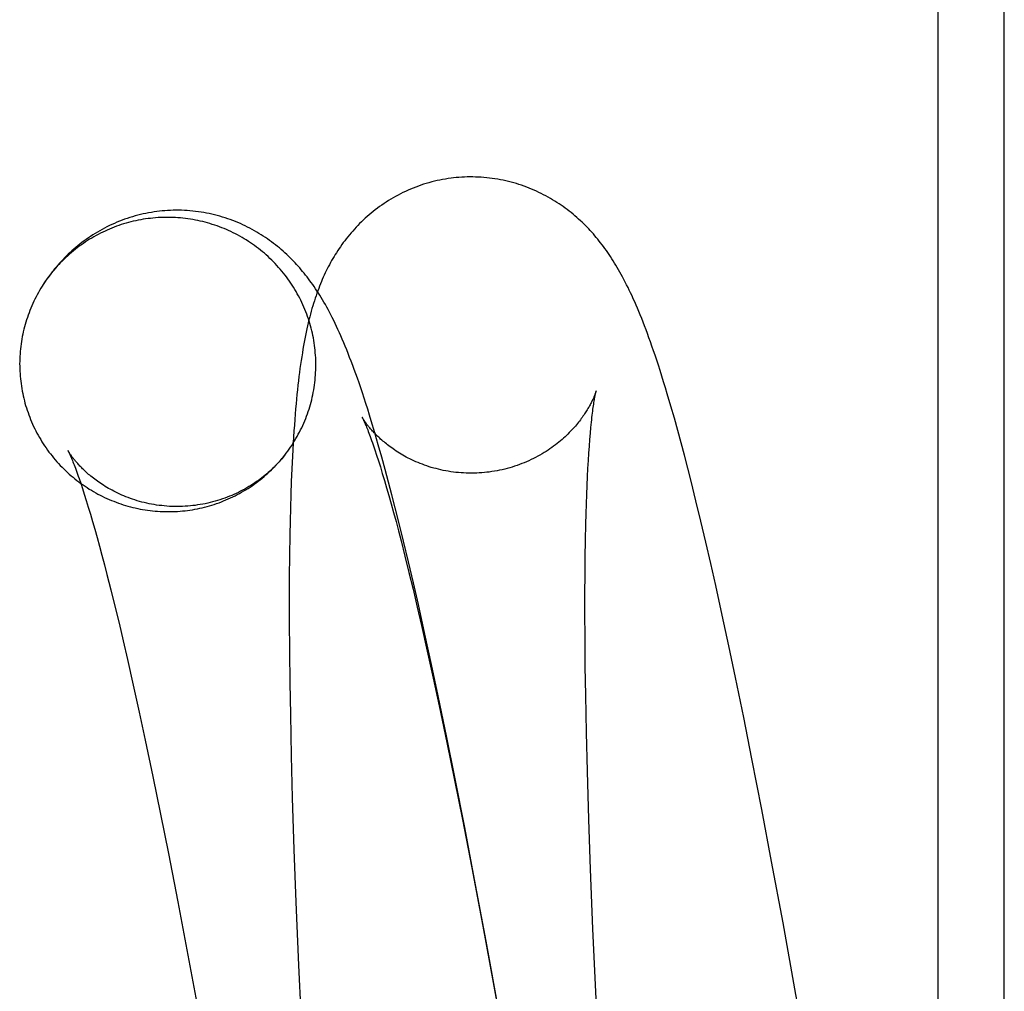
# Model space of a CAD drawing. Header units: inches. Extents: x 0 to 262, y 0 to 169.
# Tile 91 of 105: x 138.817 to 138.947, y 87.032 to 87.16. Entities that reach past the tile are written whole.
import ezdxf

# ---------------------------------------------------------------- set-up
doc = ezdxf.new("R2010")
doc.units = ezdxf.units.IN
doc.header["$LTSCALE"] = 14.384615
doc.header["$MEASUREMENT"] = 0
doc.linetypes.add('HIDDEN', pattern=[0.2, 0.1, -0.1])
doc.layers.add('DEFAULT_2', color=8, linetype='HIDDEN')

msp = doc.modelspace()

# ---------------------------------------------------------------- linework, layer by layer
at = {"layer": 'DEFAULT_2', "color": 8, "linetype": 'HIDDEN'}
for p, q in [((138.93813, 85.78387), (138.93813, 87.4876)), ((138.94684, 85.78387), (138.94684, 87.4876)), ((138.82123, 87.12609), (138.82094, 87.12568)), ((138.82056, 87.12514), (138.82038, 87.12487)), ((138.82086, 87.12558), (138.82056, 87.12514)), ((138.82104, 87.12583), (138.82074, 87.12541)), ((138.90295, 87.1088), (138.90248, 87.11042)), ((138.90341, 87.10719), (138.90295, 87.1088)), ((138.86398, 87.10527), (138.86351, 87.10684)), ((138.90386, 87.10558), (138.90341, 87.10719)), ((138.86444, 87.10368), (138.86398, 87.10527)), ((138.89229, 87.10441), (138.89236, 87.10522)), ((138.89236, 87.10522), (138.89243, 87.10597)), ((138.9043, 87.10397), (138.90386, 87.10558)), ((138.85323, 87.10391), (138.85313, 87.10222)), ((138.89222, 87.10354), (138.89229, 87.10441)), ((138.90473, 87.10232), (138.9043, 87.10397)), ((138.86376, 87.10368), (138.86398, 87.10304)), ((138.86398, 87.10304), (138.86421, 87.10235)), ((138.86489, 87.10208), (138.86444, 87.10368)), ((138.8921, 87.10164), (138.89216, 87.10262)), ((138.89216, 87.10262), (138.89222, 87.10354)), ((138.85313, 87.10222), (138.85305, 87.10054)), ((138.86421, 87.10235), (138.86445, 87.1016)), ((138.86445, 87.1016), (138.86471, 87.1008)), ((138.86534, 87.10045), (138.86489, 87.10208)), ((138.89204, 87.1006), (138.8921, 87.10164)), ((138.90517, 87.10064), (138.90473, 87.10232)), ((138.85305, 87.10054), (138.85298, 87.09886)), ((138.86471, 87.1008), (138.86497, 87.09993)), ((138.86578, 87.0988), (138.86534, 87.10045)), ((138.89198, 87.09951), (138.89204, 87.1006)), ((138.90561, 87.09892), (138.90517, 87.10064)), ((138.82505, 87.09927), (138.82527, 87.09863)), ((138.85298, 87.09886), (138.85292, 87.09715)), ((138.86497, 87.09993), (138.86525, 87.09901)), ((138.86525, 87.09901), (138.86553, 87.09804)), ((138.86622, 87.09713), (138.86578, 87.0988)), ((138.89193, 87.09836), (138.89198, 87.09951)), ((138.90626, 87.09631), (138.90561, 87.09892)), ((138.82527, 87.09863), (138.8255, 87.09794)), ((138.8255, 87.09794), (138.82574, 87.09719)), ((138.86553, 87.09804), (138.86583, 87.09701)), ((138.89188, 87.09717), (138.89193, 87.09836)), ((138.82574, 87.09719), (138.826, 87.09638)), ((138.826, 87.09638), (138.82626, 87.09551)), ((138.85292, 87.09715), (138.85287, 87.09541)), ((138.86583, 87.09701), (138.86613, 87.09593)), ((138.86666, 87.09542), (138.86622, 87.09713)), ((138.89183, 87.09592), (138.89188, 87.09717)), ((138.90691, 87.09363), (138.90626, 87.09631)), ((138.82626, 87.09551), (138.82654, 87.09459)), ((138.85287, 87.09541), (138.85282, 87.09365)), ((138.86613, 87.09593), (138.86645, 87.09479)), ((138.86645, 87.09479), (138.86677, 87.0936)), ((138.8671, 87.09369), (138.86666, 87.09542)), ((138.89179, 87.09461), (138.89183, 87.09592)), ((138.82654, 87.09459), (138.82682, 87.09361)), ((138.82682, 87.09361), (138.82712, 87.09258)), ((138.85282, 87.09365), (138.85278, 87.09185)), ((138.86677, 87.0936), (138.8671, 87.09236)), ((138.86775, 87.09103), (138.8671, 87.09369)), ((138.89176, 87.09326), (138.89179, 87.09461)), ((138.90755, 87.09088), (138.90691, 87.09363)), ((138.82712, 87.09258), (138.82743, 87.09149)), ((138.8671, 87.09236), (138.86743, 87.09107)), ((138.89171, 87.09115), (138.89176, 87.09326)), ((138.82743, 87.09149), (138.82774, 87.09036)), ((138.85278, 87.09185), (138.85274, 87.08911)), ((138.86743, 87.09107), (138.86794, 87.08905)), ((138.8684, 87.08831), (138.86775, 87.09103)), ((138.89168, 87.08892), (138.89171, 87.09115)), ((138.82774, 87.09036), (138.82806, 87.08916)), ((138.9082, 87.08807), (138.90755, 87.09088)), ((138.82806, 87.08916), (138.82839, 87.08792)), ((138.85274, 87.08911), (138.85272, 87.08631)), ((138.86794, 87.08905), (138.86847, 87.08691)), ((138.86906, 87.08553), (138.8684, 87.08831)), ((138.89165, 87.0866), (138.89168, 87.08892)), ((138.82839, 87.08792), (138.82872, 87.08663)), ((138.90885, 87.08519), (138.9082, 87.08807)), ((138.82872, 87.08663), (138.82924, 87.0846)), ((138.85272, 87.08631), (138.85271, 87.08344)), ((138.86847, 87.08691), (138.86901, 87.08468)), ((138.89164, 87.08418), (138.89165, 87.0866)), ((138.82924, 87.0846), (138.82977, 87.08246)), ((138.86901, 87.08468), (138.86957, 87.08234)), ((138.86971, 87.08268), (138.86906, 87.08553)), ((138.90972, 87.08126), (138.90885, 87.08519)), ((138.85271, 87.08344), (138.85271, 87.08051)), ((138.89164, 87.08166), (138.89164, 87.08418)), ((138.82977, 87.08246), (138.83031, 87.08022)), ((138.86957, 87.08234), (138.87013, 87.07991)), ((138.87058, 87.07878), (138.86971, 87.08268)), ((138.89166, 87.07817), (138.89164, 87.08166)), ((138.91058, 87.07723), (138.90972, 87.08126)), ((138.83031, 87.08022), (138.83086, 87.07788)), ((138.85271, 87.08051), (138.85273, 87.0765)), ((138.87013, 87.07991), (138.87089, 87.07653)), ((138.87145, 87.07477), (138.87058, 87.07878)), ((138.89169, 87.07452), (138.89166, 87.07817)), ((138.83086, 87.07788), (138.83142, 87.07545)), ((138.91145, 87.07309), (138.91058, 87.07723)), ((138.83142, 87.07545), (138.83219, 87.07206)), ((138.85273, 87.0765), (138.85278, 87.07239)), ((138.87089, 87.07653), (138.87167, 87.073)), ((138.87232, 87.07066), (138.87145, 87.07477)), ((138.89175, 87.07074), (138.89169, 87.07452)), ((138.87167, 87.073), (138.87246, 87.06932)), ((138.91254, 87.06779), (138.91145, 87.07309)), ((138.83219, 87.07206), (138.83297, 87.06852)), ((138.85278, 87.07239), (138.85286, 87.06818)), ((138.87341, 87.06539), (138.87232, 87.07066)), ((138.89185, 87.06582), (138.89175, 87.07074)), ((138.87246, 87.06932), (138.87346, 87.06453)), ((138.83297, 87.06852), (138.83376, 87.06484)), ((138.85286, 87.06818), (138.85297, 87.06278)), ((138.91362, 87.06236), (138.91254, 87.06779)), ((138.8745, 87.05997), (138.87341, 87.06539)), ((138.89197, 87.06072), (138.89185, 87.06582)), ((138.83376, 87.06484), (138.83476, 87.06005)), ((138.87346, 87.06453), (138.87448, 87.05955)), ((138.85297, 87.06278), (138.85312, 87.05724)), ((138.91492, 87.05568), (138.91362, 87.06236)), ((138.83476, 87.06005), (138.83578, 87.05506)), ((138.87581, 87.05331), (138.8745, 87.05997)), ((138.89216, 87.05439), (138.89197, 87.06072)), ((138.87448, 87.05955), (138.87551, 87.0544)), ((138.85312, 87.05724), (138.85334, 87.05044)), ((138.83578, 87.05506), (138.83681, 87.04991)), ((138.91622, 87.04886), (138.91492, 87.05568)), ((138.87551, 87.0544), (138.87675, 87.04802)), ((138.87712, 87.04649), (138.87581, 87.05331)), ((138.89239, 87.04784), (138.89216, 87.05439)), ((138.83681, 87.04991), (138.83805, 87.04352)), ((138.85334, 87.05044), (138.8536, 87.04349)), ((138.91772, 87.04076), (138.91622, 87.04886)), ((138.87675, 87.04802), (138.8782, 87.04034)), ((138.8927, 87.03998), (138.89239, 87.04784)), ((138.87863, 87.03838), (138.87712, 87.04649)), ((138.83805, 87.04352), (138.83951, 87.03583)), ((138.8536, 87.04349), (138.85394, 87.03522)), ((138.8782, 87.04034), (138.87966, 87.03246)), ((138.89311, 87.03079), (138.8927, 87.03998)), ((138.88034, 87.02895), (138.87863, 87.03838)), ((138.83951, 87.03583), (138.84096, 87.02795)), ((138.85394, 87.03522), (138.85438, 87.02564)), ((138.87966, 87.03246), (138.88089, 87.02561))]:
    msp.add_line(p, q, dxfattribs=at)
for points in [[(138.90248, 87.11042), (138.90224, 87.11121), (138.902, 87.11199), (138.90176, 87.11275), (138.90153, 87.11347), (138.90131, 87.11417), (138.90109, 87.11484), (138.90088, 87.11548), (138.90067, 87.11609), (138.90046, 87.11668), (138.90026, 87.11724), (138.90007, 87.11779), (138.89987, 87.11833), (138.89968, 87.11885), (138.89949, 87.11935), (138.8993, 87.11984), (138.89911, 87.12032), (138.89892, 87.12079), (138.89874, 87.12124), (138.89855, 87.12167), (138.89837, 87.1221), (138.89819, 87.12251), (138.89801, 87.12292), (138.89784, 87.12331), (138.89766, 87.12369), (138.89748, 87.12406), (138.89731, 87.12442), (138.89713, 87.12477), (138.89695, 87.12512), (138.89678, 87.12546), (138.8966, 87.12579), (138.89643, 87.12611), (138.89625, 87.12643), (138.89608, 87.12674), (138.8959, 87.12704), (138.89572, 87.12734), (138.89555, 87.12763), (138.89537, 87.12792), (138.89519, 87.1282), (138.89501, 87.12848), (138.89482, 87.12875), (138.89464, 87.12901), (138.89446, 87.12928), (138.89427, 87.12953), (138.89409, 87.12979), (138.8939, 87.13003), (138.89371, 87.13028), (138.89352, 87.13052), (138.89333, 87.13075), (138.89314, 87.13099), (138.89294, 87.13122), (138.89275, 87.13145), (138.89255, 87.13167), (138.89234, 87.13189), (138.89214, 87.13212), (138.89193, 87.13234), (138.89171, 87.13255), (138.89149, 87.13277), (138.89127, 87.13299), (138.89104, 87.1332), (138.8908, 87.13342), (138.89056, 87.13363), (138.89032, 87.13384), (138.89007, 87.13405), (138.88982, 87.13426), (138.88956, 87.13446), (138.8893, 87.13466), (138.88904, 87.13486), (138.88877, 87.13505), (138.88851, 87.13524), (138.88823, 87.13542), (138.88796, 87.1356), (138.88767, 87.13578), (138.88739, 87.13596), (138.8871, 87.13613), (138.8868, 87.1363), (138.8865, 87.13646), (138.8862, 87.13662), (138.88589, 87.13678), (138.88558, 87.13693), (138.88526, 87.13708), (138.88495, 87.13722), (138.88462, 87.13736), (138.8843, 87.13749), (138.88397, 87.13762), (138.88363, 87.13774), (138.8833, 87.13786), (138.88296, 87.13797), (138.88262, 87.13808), (138.88227, 87.13818), (138.88192, 87.13827), (138.88158, 87.13836), (138.88123, 87.13845), (138.88087, 87.13852), (138.88052, 87.13859), (138.88016, 87.13866), (138.8798, 87.13872), (138.87944, 87.13877), (138.87908, 87.13882), (138.87871, 87.13886), (138.87835, 87.13889), (138.87798, 87.13892), (138.87762, 87.13894), (138.87725, 87.13895), (138.87688, 87.13896), (138.87652, 87.13896), (138.87615, 87.13896), (138.87578, 87.13894), (138.87542, 87.13892), (138.87505, 87.1389), (138.87468, 87.13887), (138.87435, 87.13883)], [(138.87435, 87.13883), (138.87401, 87.13879), (138.87364, 87.13874), (138.87328, 87.13868), (138.87291, 87.13862), (138.87255, 87.13855), (138.87219, 87.13847), (138.87183, 87.13839), (138.87147, 87.1383), (138.87111, 87.1382), (138.87076, 87.1381), (138.87041, 87.13799), (138.87006, 87.13787), (138.86971, 87.13775), (138.86937, 87.13762), (138.86902, 87.13749), (138.86869, 87.13735), (138.86835, 87.1372), (138.86802, 87.13705), (138.86769, 87.1369), (138.86736, 87.13674), (138.86704, 87.13657), (138.86672, 87.1364), (138.8664, 87.13622), (138.86609, 87.13604), (138.86579, 87.13585), (138.86548, 87.13566), (138.86519, 87.13546), (138.86489, 87.13526), (138.8646, 87.13505), (138.86432, 87.13485), (138.86404, 87.13463), (138.86376, 87.13442), (138.86349, 87.1342), (138.86323, 87.13397), (138.86297, 87.13375), (138.86271, 87.13352), (138.86246, 87.13329), (138.86222, 87.13305), (138.86198, 87.13281), (138.86174, 87.13258), (138.86151, 87.13233), (138.86129, 87.13209), (138.86107, 87.13184), (138.86085, 87.1316), (138.86064, 87.13134), (138.86043, 87.13109), (138.86023, 87.13083), (138.86002, 87.13057), (138.85983, 87.13031), (138.85964, 87.13005), (138.85945, 87.12978), (138.85927, 87.12952), (138.8591, 87.12926), (138.85893, 87.12899), (138.85877, 87.12873), (138.85861, 87.12847), (138.85845, 87.12821), (138.8583, 87.12794), (138.85815, 87.12768), (138.85801, 87.12741), (138.85786, 87.12714), (138.85773, 87.12687), (138.85759, 87.1266), (138.85746, 87.12632), (138.85733, 87.12604), (138.8572, 87.12576), (138.85707, 87.12547), (138.85695, 87.12518), (138.85682, 87.12488), (138.8567, 87.12458), (138.85659, 87.12427), (138.85647, 87.12396), (138.85635, 87.12365), (138.85624, 87.12332), (138.85613, 87.123), (138.85602, 87.12266), (138.85592, 87.12232), (138.85581, 87.12198), (138.85571, 87.12163), (138.85561, 87.12127), (138.85551, 87.12091), (138.85541, 87.12053), (138.85531, 87.12015), (138.85522, 87.11976), (138.85513, 87.11936), (138.85503, 87.11895), (138.85494, 87.11853), (138.85485, 87.1181), (138.85477, 87.11766), (138.85468, 87.11721), (138.8546, 87.11675), (138.85452, 87.11628), (138.85444, 87.11579), (138.85436, 87.1153), (138.85428, 87.1148), (138.85421, 87.11428), (138.85413, 87.11376), (138.85406, 87.11322), (138.85399, 87.11267), (138.85393, 87.11211), (138.85386, 87.11153), (138.8538, 87.11094), (138.85373, 87.11034), (138.85367, 87.10972), (138.85361, 87.10909), (138.85355, 87.10843), (138.8535, 87.10775), (138.85344, 87.10704), (138.85339, 87.1063), (138.85333, 87.10553), (138.85323, 87.10391)], [(138.83562, 87.13444), (138.83529, 87.1344), (138.83493, 87.13435), (138.83457, 87.1343), (138.83421, 87.13423), (138.83385, 87.13416), (138.83349, 87.13409), (138.83314, 87.13401), (138.83278, 87.13392), (138.83243, 87.13382), (138.83208, 87.13372), (138.83174, 87.13362), (138.83139, 87.1335), (138.83105, 87.13338), (138.83071, 87.13326), (138.83037, 87.13313), (138.83003, 87.13299), (138.8297, 87.13285), (138.82937, 87.1327), (138.82905, 87.13255), (138.82872, 87.13239), (138.8284, 87.13223), (138.82809, 87.13206), (138.82778, 87.13188), (138.82747, 87.13171), (138.82716, 87.13152), (138.82686, 87.13133), (138.82657, 87.13114), (138.82628, 87.13095), (138.82599, 87.13074), (138.82571, 87.13054), (138.82543, 87.13033), (138.82515, 87.13012), (138.82489, 87.1299), (138.82462, 87.12968), (138.82436, 87.12946), (138.82411, 87.12924), (138.82386, 87.12901), (138.82361, 87.12878), (138.82337, 87.12855), (138.82314, 87.12831), (138.82291, 87.12807), (138.82269, 87.12783), (138.82246, 87.12759), (138.82225, 87.12735), (138.82204, 87.1271), (138.82183, 87.12685), (138.82163, 87.1266), (138.82143, 87.12635), (138.82123, 87.12609)], [(138.86351, 87.10684), (138.86327, 87.10761), (138.86304, 87.10837), (138.8628, 87.10912), (138.86257, 87.10984), (138.86234, 87.11054), (138.86212, 87.11121), (138.8619, 87.11185), (138.86168, 87.11246), (138.86148, 87.11305), (138.86127, 87.11362), (138.86107, 87.11416), (138.86087, 87.11469), (138.86067, 87.11521), (138.86048, 87.11571), (138.86028, 87.1162), (138.86009, 87.11668), (138.8599, 87.11714), (138.8597, 87.11759), (138.85951, 87.11804), (138.85932, 87.11846), (138.85913, 87.11888), (138.85894, 87.11929), (138.85875, 87.11968), (138.85857, 87.12007), (138.85838, 87.12044), (138.8582, 87.1208), (138.85801, 87.12116), (138.85783, 87.1215), (138.85765, 87.12183), (138.85747, 87.12216), (138.85728, 87.12248), (138.8571, 87.12279), (138.85692, 87.12309), (138.85673, 87.12339), (138.85655, 87.12368), (138.85637, 87.12396), (138.85618, 87.12424), (138.856, 87.12452), (138.85581, 87.12478), (138.85562, 87.12505), (138.85544, 87.1253), (138.85525, 87.12556), (138.85506, 87.1258), (138.85487, 87.12605), (138.85468, 87.12629), (138.85448, 87.12652), (138.85429, 87.12675), (138.85409, 87.12698), (138.85389, 87.12721), (138.85369, 87.12744), (138.85348, 87.12766), (138.85327, 87.12788), (138.85306, 87.1281), (138.85284, 87.12832), (138.85261, 87.12854), (138.85239, 87.12875), (138.85215, 87.12897), (138.85191, 87.12918), (138.85167, 87.1294), (138.85142, 87.12961), (138.85116, 87.12982), (138.85091, 87.13002), (138.85065, 87.13022), (138.85039, 87.13042), (138.85012, 87.13061), (138.84985, 87.1308), (138.84958, 87.13099), (138.8493, 87.13117), (138.84902, 87.13135), (138.84873, 87.13153), (138.84844, 87.1317), (138.84814, 87.13187), (138.84784, 87.13204), (138.84754, 87.1322), (138.84723, 87.13236), (138.84692, 87.13251), (138.8466, 87.13266), (138.84628, 87.13281), (138.84596, 87.13295), (138.84563, 87.13308), (138.8453, 87.13321), (138.84496, 87.13334), (138.84463, 87.13345), (138.84429, 87.13357), (138.84394, 87.13368), (138.8436, 87.13378), (138.84325, 87.13388), (138.84289, 87.13397), (138.84254, 87.13405), (138.84219, 87.13413), (138.84183, 87.1342), (138.84147, 87.13427), (138.84111, 87.13433), (138.84075, 87.13438), (138.84038, 87.13443), (138.84002, 87.13447), (138.83965, 87.1345), (138.83928, 87.13453), (138.83892, 87.13455), (138.83855, 87.13457), (138.83818, 87.13457), (138.83781, 87.13457), (138.83744, 87.13457), (138.83707, 87.13456), (138.8367, 87.13454), (138.83633, 87.13451), (138.83597, 87.13448), (138.83562, 87.13444)], [(138.83446, 87.13351), (138.83413, 87.13347), (138.8338, 87.13343), (138.83348, 87.13338), (138.83316, 87.13332), (138.83283, 87.13326), (138.83251, 87.13319), (138.83219, 87.13312), (138.83187, 87.13304), (138.83155, 87.13296), (138.83124, 87.13287), (138.83092, 87.13278), (138.83061, 87.13268), (138.83029, 87.13257), (138.82999, 87.13246), (138.82968, 87.13235), (138.82937, 87.13223), (138.82907, 87.1321), (138.82877, 87.13197), (138.82847, 87.13184), (138.82817, 87.1317), (138.82787, 87.13155), (138.82758, 87.1314), (138.82729, 87.13125), (138.82701, 87.13109), (138.82672, 87.13092), (138.82644, 87.13076), (138.82616, 87.13058), (138.82589, 87.1304), (138.82562, 87.13022), (138.82535, 87.13003), (138.82508, 87.12984), (138.82482, 87.12964), (138.82456, 87.12944), (138.8243, 87.12924), (138.82405, 87.12903), (138.8238, 87.12881), (138.82356, 87.12859), (138.82332, 87.12837), (138.82308, 87.12814), (138.82285, 87.12791), (138.82262, 87.12768), (138.82239, 87.12744), (138.82217, 87.1272), (138.82196, 87.12696), (138.82174, 87.12671), (138.82153, 87.12645), (138.82133, 87.1262), (138.82113, 87.12594)], [(138.8523, 87.10258), (138.85252, 87.10287), (138.85271, 87.10313), (138.85289, 87.1034), (138.85308, 87.10367), (138.85325, 87.10395), (138.85343, 87.10423), (138.85359, 87.10451), (138.85376, 87.10479), (138.85391, 87.10508), (138.85407, 87.10537), (138.85421, 87.10566), (138.85436, 87.10595), (138.85449, 87.10625), (138.85463, 87.10655), (138.85476, 87.10685), (138.85488, 87.10715), (138.855, 87.10746), (138.85511, 87.10777), (138.85521, 87.10807), (138.85532, 87.10839), (138.85541, 87.1087), (138.8555, 87.10901), (138.85559, 87.10933), (138.85567, 87.10964), (138.85574, 87.10996), (138.85581, 87.11028), (138.85588, 87.1106), (138.85594, 87.11092), (138.85599, 87.11125), (138.85604, 87.11157), (138.85608, 87.11189), (138.85612, 87.11222), (138.85615, 87.11255), (138.85617, 87.11287), (138.85619, 87.1132), (138.85621, 87.11352), (138.85622, 87.11385), (138.85622, 87.11418), (138.85622, 87.11451), (138.85621, 87.11483), (138.8562, 87.11516), (138.85618, 87.11549), (138.85615, 87.11581), (138.85612, 87.11614), (138.85609, 87.11646), (138.85605, 87.11679), (138.856, 87.11711), (138.85595, 87.11744), (138.85589, 87.11776), (138.85583, 87.11808), (138.85576, 87.1184), (138.85568, 87.11872), (138.8556, 87.11904), (138.85552, 87.11935), (138.85543, 87.11967), (138.85533, 87.11998), (138.85523, 87.12029), (138.85513, 87.1206), (138.85502, 87.12091), (138.8549, 87.12122), (138.85478, 87.12152), (138.85465, 87.12182), (138.85452, 87.12212), (138.85438, 87.12242), (138.85424, 87.12272), (138.85409, 87.12301), (138.85394, 87.1233), (138.85378, 87.12359), (138.85362, 87.12387), (138.85346, 87.12416), (138.85329, 87.12444), (138.85311, 87.12471), (138.85293, 87.12499), (138.85274, 87.12526), (138.85255, 87.12553), (138.85236, 87.12579), (138.85216, 87.12605), (138.85196, 87.12631), (138.85175, 87.12657), (138.85154, 87.12682), (138.85132, 87.12706), (138.8511, 87.12731), (138.85088, 87.12755), (138.85065, 87.12778), (138.85041, 87.12802), (138.85018, 87.12824), (138.84994, 87.12847), (138.84969, 87.12869), (138.84945, 87.12891), (138.8492, 87.12912), (138.84894, 87.12933), (138.84868, 87.12953), (138.84842, 87.12973), (138.84816, 87.12992), (138.84789, 87.13011), (138.84762, 87.1303), (138.84734, 87.13048), (138.84706, 87.13066), (138.84678, 87.13083), (138.8465, 87.131), (138.84621, 87.13116), (138.84592, 87.13132), (138.84563, 87.13147), (138.84534, 87.13162), (138.84504, 87.13176), (138.84474, 87.1319), (138.84444, 87.13203), (138.84414, 87.13216), (138.84383, 87.13228), (138.84352, 87.1324), (138.84322, 87.13251), (138.8429, 87.13262), (138.84259, 87.13272), (138.84228, 87.13282), (138.84196, 87.13291), (138.84164, 87.133), (138.84132, 87.13308), (138.841, 87.13315), (138.84068, 87.13322), (138.84036, 87.13329), (138.84003, 87.13335), (138.83971, 87.1334), (138.83938, 87.13345), (138.83906, 87.13349), (138.83873, 87.13353), (138.8384, 87.13356), (138.83807, 87.13359), (138.83774, 87.13361), (138.83742, 87.13362), (138.83709, 87.13363), (138.83676, 87.13364), (138.83643, 87.13364), (138.8361, 87.13363), (138.83577, 87.13362), (138.83544, 87.1336), (138.83511, 87.13358), (138.83478, 87.13355), (138.83446, 87.13351)], [(138.82034, 87.12481), (138.8202, 87.12459), (138.82003, 87.12431), (138.81986, 87.12403), (138.8197, 87.12375), (138.81954, 87.12346), (138.81939, 87.12317), (138.81924, 87.12288), (138.8191, 87.12259), (138.81896, 87.12229), (138.81883, 87.12199), (138.8187, 87.12169), (138.81858, 87.12139), (138.81846, 87.12108), (138.81835, 87.12078), (138.81824, 87.12047), (138.81814, 87.12016), (138.81804, 87.11984), (138.81795, 87.11953), (138.81786, 87.11921), (138.81778, 87.1189), (138.81771, 87.11858), (138.81764, 87.11826), (138.81757, 87.11794), (138.81752, 87.11762), (138.81746, 87.11729), (138.81742, 87.11697), (138.81737, 87.11665), (138.81734, 87.11632), (138.81731, 87.116), (138.81728, 87.11567), (138.81726, 87.11534), (138.81725, 87.11502), (138.81724, 87.11469), (138.81723, 87.11436), (138.81724, 87.11403), (138.81724, 87.11371), (138.81726, 87.11338), (138.81728, 87.11305), (138.8173, 87.11273), (138.81733, 87.1124), (138.81737, 87.11208), (138.81741, 87.11175), (138.81745, 87.11143), (138.81751, 87.11111), (138.81756, 87.11078), (138.81763, 87.11046), (138.8177, 87.11014), (138.81777, 87.10982), (138.81785, 87.1095), (138.81793, 87.10919), (138.81802, 87.10887), (138.81812, 87.10856), (138.81822, 87.10825), (138.81833, 87.10794), (138.81844, 87.10763), (138.81855, 87.10732), (138.81867, 87.10702), (138.8188, 87.10672), (138.81893, 87.10642), (138.81907, 87.10612), (138.81921, 87.10582), (138.81936, 87.10553), (138.81951, 87.10524), (138.81967, 87.10495), (138.81983, 87.10467), (138.82, 87.10438), (138.82017, 87.1041), (138.82034, 87.10383), (138.82052, 87.10355), (138.82071, 87.10328), (138.8209, 87.10301), (138.82109, 87.10275), (138.82129, 87.10249), (138.8215, 87.10223), (138.8217, 87.10198), (138.82192, 87.10172), (138.82213, 87.10148), (138.82235, 87.10123), (138.82258, 87.10099), (138.82281, 87.10076), (138.82304, 87.10052), (138.82327, 87.1003), (138.82351, 87.10007), (138.82376, 87.09985), (138.82401, 87.09963), (138.82426, 87.09942), (138.82451, 87.09921), (138.82477, 87.09901), (138.82503, 87.09881), (138.8253, 87.09862), (138.82557, 87.09843), (138.82584, 87.09824), (138.82611, 87.09806), (138.82639, 87.09788), (138.82667, 87.09771), (138.82695, 87.09754), (138.82724, 87.09738), (138.82753, 87.09722), (138.82782, 87.09707), (138.82811, 87.09692), (138.82841, 87.09678), (138.82871, 87.09664), (138.82901, 87.09651), (138.82931, 87.09638), (138.82962, 87.09626), (138.82993, 87.09614), (138.83024, 87.09603), (138.83055, 87.09592), (138.83086, 87.09582), (138.83118, 87.09572), (138.83149, 87.09563), (138.83181, 87.09554), (138.83213, 87.09546), (138.83245, 87.09539), (138.83277, 87.09532), (138.8331, 87.09525), (138.83342, 87.09519), (138.83374, 87.09514), (138.83407, 87.09509), (138.8344, 87.09505), (138.83472, 87.09501), (138.83505, 87.09498), (138.83538, 87.09495), (138.83571, 87.09493), (138.83604, 87.09492), (138.83637, 87.09491), (138.8367, 87.0949), (138.83703, 87.0949), (138.83735, 87.09491), (138.83768, 87.09492), (138.83801, 87.09494), (138.83834, 87.09496), (138.83867, 87.09499), (138.839, 87.09503)], [(138.82068, 87.12531), (138.8205, 87.12505), (138.82034, 87.12481)], [(138.89311, 87.11079), (138.89311, 87.1108), (138.89312, 87.11081), (138.89312, 87.11082), (138.89312, 87.11081), (138.89311, 87.1108), (138.89311, 87.11078), (138.8931, 87.11076), (138.89309, 87.11073), (138.89308, 87.11069), (138.89306, 87.11065), (138.89305, 87.1106), (138.89303, 87.11054), (138.89301, 87.11048), (138.89298, 87.11042), (138.89296, 87.11035), (138.89293, 87.11028), (138.8929, 87.1102), (138.89286, 87.11012), (138.89283, 87.11003), (138.89279, 87.10994), (138.89275, 87.10985), (138.89271, 87.10975), (138.89266, 87.10965), (138.89261, 87.10954), (138.89256, 87.10943), (138.8925, 87.10932), (138.89244, 87.10921), (138.89238, 87.10909), (138.89232, 87.10897), (138.89225, 87.10885), (138.89218, 87.10872), (138.89211, 87.10859), (138.89203, 87.10846), (138.89195, 87.10832), (138.89186, 87.10818), (138.89177, 87.10804), (138.89168, 87.1079), (138.89159, 87.10776), (138.89149, 87.10761), (138.89138, 87.10746), (138.89127, 87.1073), (138.89116, 87.10715), (138.89104, 87.10699), (138.89092, 87.10683), (138.89079, 87.10666), (138.89066, 87.1065), (138.89052, 87.10633), (138.89038, 87.10617), (138.89023, 87.106), (138.89008, 87.10583), (138.88992, 87.10565), (138.88975, 87.10548), (138.88958, 87.1053), (138.8894, 87.10512), (138.88922, 87.10494), (138.88903, 87.10477), (138.88883, 87.10459), (138.88863, 87.10441), (138.88842, 87.10423), (138.8882, 87.10405), (138.88798, 87.10387), (138.88775, 87.1037), (138.88752, 87.10352), (138.88728, 87.10334), (138.88703, 87.10317), (138.88678, 87.103), (138.88652, 87.10283), (138.88626, 87.10267), (138.88599, 87.1025), (138.88571, 87.10235), (138.88543, 87.10219), (138.88515, 87.10204), (138.88486, 87.10189), (138.88456, 87.10175), (138.88426, 87.10161), (138.88396, 87.10147), (138.88365, 87.10134), (138.88334, 87.10122), (138.88303, 87.1011), (138.88271, 87.10098), (138.88239, 87.10088), (138.88207, 87.10077), (138.88174, 87.10068), (138.88141, 87.10059), (138.88108, 87.1005), (138.88075, 87.10042), (138.88041, 87.10035), (138.88007, 87.10028), (138.87973, 87.10022), (138.87939, 87.10017), (138.87905, 87.10012), (138.87874, 87.10008)], [(138.89243, 87.10597), (138.8925, 87.10666), (138.89253, 87.10698), (138.89256, 87.10729), (138.8926, 87.10759), (138.89263, 87.10787), (138.89267, 87.10813), (138.8927, 87.10839), (138.89273, 87.10862), (138.89276, 87.10885), (138.89279, 87.10906), (138.89282, 87.10926), (138.89285, 87.10944), (138.89288, 87.10961), (138.89291, 87.10977), (138.89293, 87.10992), (138.89296, 87.11005), (138.89298, 87.11017), (138.893, 87.11028), (138.89302, 87.11038), (138.89304, 87.11047), (138.89311, 87.11079)], [(138.86232, 87.10732), (138.86232, 87.10732), (138.86232, 87.10733), (138.86232, 87.10732), (138.86232, 87.10731), (138.86233, 87.10729), (138.86235, 87.10726), (138.86237, 87.10723), (138.86239, 87.10718), (138.86241, 87.10713), (138.86244, 87.10707), (138.86248, 87.107), (138.86251, 87.10691), (138.86256, 87.10682), (138.8626, 87.10672), (138.86265, 87.1066), (138.86271, 87.10648), (138.86276, 87.10634), (138.86283, 87.10619), (138.86289, 87.10603), (138.86296, 87.10585), (138.86304, 87.10566), (138.86311, 87.10546), (138.8632, 87.10525), (138.86328, 87.10502), (138.86337, 87.10478), (138.86346, 87.10453), (138.86356, 87.10426), (138.86366, 87.10397), (138.86376, 87.10368)], [(138.87874, 87.10008), (138.87842, 87.10005), (138.87807, 87.10002), (138.87773, 87.09999), (138.87739, 87.09998), (138.87704, 87.09997), (138.8767, 87.09996), (138.87635, 87.09997), (138.87601, 87.09997), (138.87567, 87.09999), (138.87533, 87.10001), (138.87499, 87.10004), (138.87465, 87.10007), (138.87432, 87.10011), (138.87398, 87.10016), (138.87365, 87.10021), (138.87332, 87.10027), (138.873, 87.10033), (138.87267, 87.1004), (138.87236, 87.10048), (138.87204, 87.10056), (138.87173, 87.10064), (138.87142, 87.10073), (138.87112, 87.10082), (138.87082, 87.10092), (138.87053, 87.10102), (138.87024, 87.10113), (138.86995, 87.10124), (138.86967, 87.10135), (138.8694, 87.10147), (138.86913, 87.10159), (138.86887, 87.10171), (138.86861, 87.10184), (138.86836, 87.10196), (138.86812, 87.10209), (138.86788, 87.10222), (138.86765, 87.10235), (138.86743, 87.10248), (138.86721, 87.10261), (138.86699, 87.10275), (138.86678, 87.10288), (138.86658, 87.10302), (138.86639, 87.10315), (138.8662, 87.10328), (138.86602, 87.10342), (138.86584, 87.10355), (138.86567, 87.10368), (138.8655, 87.10381), (138.86534, 87.10394), (138.86519, 87.10407), (138.86504, 87.1042), (138.86489, 87.10432), (138.86475, 87.10445), (138.86462, 87.10457), (138.86449, 87.10469), (138.86436, 87.10481), (138.86424, 87.10493), (138.86412, 87.10505), (138.86401, 87.10517), (138.8639, 87.10528), (138.86379, 87.10539), (138.86369, 87.1055), (138.8636, 87.10561), (138.8635, 87.10571), (138.86341, 87.10582), (138.86333, 87.10592), (138.86325, 87.10602), (138.86317, 87.10611), (138.86309, 87.10621), (138.86302, 87.1063), (138.86295, 87.10639), (138.86289, 87.10647), (138.86283, 87.10655), (138.86277, 87.10663), (138.86272, 87.10671), (138.86266, 87.10678), (138.86262, 87.10685), (138.86257, 87.10691), (138.86253, 87.10698), (138.8625, 87.10703), (138.86246, 87.10709), (138.86243, 87.10713), (138.8624, 87.10718), (138.86238, 87.10722), (138.86236, 87.10725), (138.86234, 87.10728), (138.86233, 87.1073), (138.86232, 87.10731)], [(138.8236, 87.10294), (138.8236, 87.10294), (138.8236, 87.10293), (138.8236, 87.10292), (138.82361, 87.1029), (138.82363, 87.10288), (138.82365, 87.10284), (138.82367, 87.10279), (138.82369, 87.10274), (138.82372, 87.10268), (138.82376, 87.10261), (138.8238, 87.10252), (138.82384, 87.10243), (138.82388, 87.10232), (138.82393, 87.10221), (138.82399, 87.10208), (138.82405, 87.10194), (138.82411, 87.10179), (138.82418, 87.10163), (138.82425, 87.10145), (138.82432, 87.10126), (138.8244, 87.10106), (138.82448, 87.10085), (138.82457, 87.10062), (138.82466, 87.10038), (138.82475, 87.10012), (138.82484, 87.09985), (138.82495, 87.09957), (138.82505, 87.09927)], [(138.84002, 87.09569), (138.8397, 87.09566), (138.83935, 87.09563), (138.83901, 87.09561), (138.83866, 87.09559), (138.83832, 87.09558), (138.83798, 87.09558), (138.83763, 87.09558), (138.83729, 87.09559), (138.83695, 87.0956), (138.83661, 87.09562), (138.83627, 87.09565), (138.83593, 87.09569), (138.83559, 87.09573), (138.83526, 87.09577), (138.83493, 87.09583), (138.8346, 87.09588), (138.83427, 87.09595), (138.83395, 87.09602), (138.83363, 87.09609), (138.83332, 87.09617), (138.833, 87.09625), (138.8327, 87.09634), (138.83239, 87.09644), (138.83209, 87.09654), (138.8318, 87.09664), (138.83151, 87.09675), (138.83122, 87.09686), (138.83094, 87.09697), (138.83067, 87.09709), (138.8304, 87.09721), (138.83014, 87.09733), (138.82988, 87.09745), (138.82964, 87.09758), (138.82939, 87.09771), (138.82915, 87.09784), (138.82892, 87.09797), (138.8287, 87.0981), (138.82848, 87.09823), (138.82826, 87.09837), (138.82806, 87.0985), (138.82786, 87.09863), (138.82766, 87.09877), (138.82747, 87.0989), (138.82729, 87.09903), (138.82712, 87.09916), (138.82694, 87.09929), (138.82678, 87.09943), (138.82662, 87.09956), (138.82646, 87.09969), (138.82631, 87.09981), (138.82616, 87.09994), (138.82602, 87.10007), (138.82589, 87.10019), (138.82576, 87.10031), (138.82563, 87.10043), (138.82551, 87.10055), (138.8254, 87.10067), (138.82528, 87.10078), (138.82517, 87.1009), (138.82507, 87.10101), (138.82497, 87.10112), (138.82487, 87.10123), (138.82478, 87.10133), (138.82469, 87.10143), (138.8246, 87.10153), (138.82452, 87.10163), (138.82444, 87.10173), (138.82437, 87.10182), (138.8243, 87.10191), (138.82423, 87.102), (138.82416, 87.10209), (138.8241, 87.10217), (138.82405, 87.10225), (138.82399, 87.10232), (138.82394, 87.1024), (138.82389, 87.10246), (138.82385, 87.10253), (138.82381, 87.10259), (138.82377, 87.10265), (138.82374, 87.1027), (138.82371, 87.10275), (138.82368, 87.10279), (138.82366, 87.10283), (138.82364, 87.10286), (138.82362, 87.10289), (138.82361, 87.10291), (138.8236, 87.10293), (138.8236, 87.10293)], [(138.85192, 87.10209), (138.85212, 87.10234), (138.8523, 87.10258)], [(138.839, 87.09503), (138.83932, 87.09507), (138.83965, 87.09511), (138.83997, 87.09516), (138.8403, 87.09522), (138.84062, 87.09528), (138.84094, 87.09535), (138.84126, 87.09542), (138.84158, 87.0955), (138.8419, 87.09558), (138.84222, 87.09567), (138.84253, 87.09576), (138.84285, 87.09586), (138.84316, 87.09597), (138.84347, 87.09608), (138.84378, 87.09619), (138.84408, 87.09631), (138.84439, 87.09644), (138.84469, 87.09657), (138.84499, 87.0967), (138.84528, 87.09684), (138.84558, 87.09699), (138.84587, 87.09714), (138.84616, 87.09729), (138.84645, 87.09745), (138.84673, 87.09762), (138.84701, 87.09779), (138.84729, 87.09796), (138.84757, 87.09814), (138.84784, 87.09832), (138.84811, 87.09851), (138.84837, 87.0987), (138.84863, 87.0989), (138.84889, 87.0991), (138.84915, 87.09931), (138.8494, 87.09952), (138.84965, 87.09973), (138.84989, 87.09995), (138.85013, 87.10017), (138.85037, 87.1004), (138.8506, 87.10063), (138.85083, 87.10086), (138.85121, 87.10128)], [(138.85166, 87.10179), (138.85152, 87.10162), (138.85137, 87.10145), (138.85106, 87.1011)], [(138.85128, 87.10134), (138.8515, 87.10159), (138.8518, 87.10195)], [(138.85219, 87.10243), (138.85207, 87.10227), (138.85194, 87.10211), (138.85171, 87.10183)], [(138.85105, 87.10111), (138.85088, 87.10094), (138.85071, 87.10076), (138.85053, 87.10059), (138.85034, 87.10042), (138.85015, 87.10024), (138.84996, 87.10007), (138.84975, 87.09989), (138.84955, 87.09972), (138.84933, 87.09954), (138.84911, 87.09937), (138.84888, 87.09919), (138.84865, 87.09902), (138.84841, 87.09885), (138.84817, 87.09869), (138.84792, 87.09852), (138.84766, 87.09836), (138.8474, 87.0982), (138.84713, 87.09804), (138.84686, 87.09788), (138.84658, 87.09773), (138.8463, 87.09759), (138.84602, 87.09744), (138.84573, 87.09731), (138.84543, 87.09717), (138.84514, 87.09704), (138.84483, 87.09692), (138.84453, 87.0968), (138.84422, 87.09668), (138.84391, 87.09657), (138.84359, 87.09646), (138.84328, 87.09637), (138.84296, 87.09627), (138.84263, 87.09618), (138.84231, 87.0961), (138.84198, 87.09602), (138.84165, 87.09595), (138.84132, 87.09589), (138.84099, 87.09583), (138.84066, 87.09578), (138.84032, 87.09573), (138.84002, 87.09569)], [(138.91962, 87.03021), (138.91942, 87.03136), (138.91772, 87.04076)]]:
    msp.add_lwpolyline(points, dxfattribs=at)

doc.saveas('drawing.dxf')
